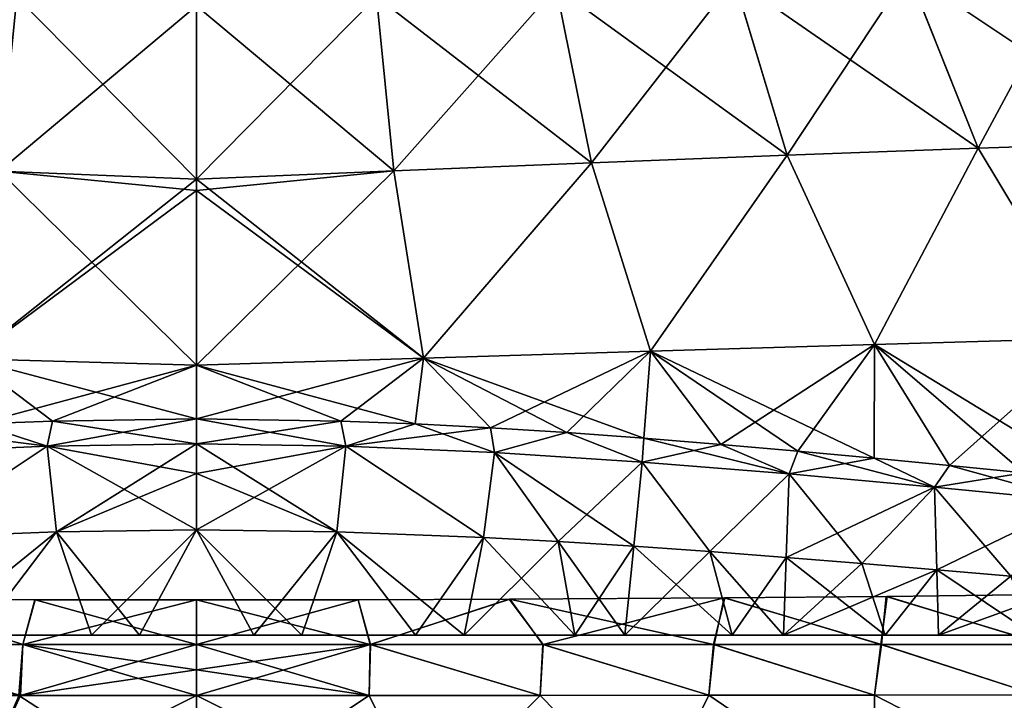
# Model space of a CAD drawing. Header units: millimetres. Extents: x -142 to 142, y -43 to 80.
# Tile 66 of 95: x -9 to 42, y 7 to 42. Entities that reach past the tile are written whole.
import ezdxf

# ---------------------------------------------------------------- set-up
doc = ezdxf.new("R2010")
doc.units = ezdxf.units.MM
doc.header["$LTSCALE"] = 52.148148
for name, color, linetype in [('1', 7, 'CONTINUOUS'), ('11', 7, 'CONTINUOUS'), ('12', 7, 'CONTINUOUS'), ('13', 7, 'CONTINUOUS'), ('14', 7, 'CONTINUOUS'), ('15', 7, 'CONTINUOUS'), ('154', 7, 'CONTINUOUS'), ('155', 7, 'CONTINUOUS'), ('157', 7, 'CONTINUOUS'), ('158', 7, 'CONTINUOUS'), ('16', 7, 'CONTINUOUS'), ('160', 7, 'CONTINUOUS'), ('161', 7, 'CONTINUOUS'), ('163', 7, 'CONTINUOUS'), ('164', 7, 'CONTINUOUS'), ('175', 7, 'CONTINUOUS'), ('176', 7, 'CONTINUOUS'), ('177', 7, 'CONTINUOUS'), ('198', 7, 'CONTINUOUS'), ('2', 7, 'CONTINUOUS'), ('3', 7, 'CONTINUOUS'), ('4', 7, 'CONTINUOUS')]:
    doc.layers.add(name, color=color, linetype=linetype)

msp = doc.modelspace()

# ---------------------------------------------------------------- linework, layer by layer
at = {"layer": '1', "color": 254, "linetype": 'Continuous', "true_color": 0xb0e0e6}
for points in [[(46.07, 45.04, -50.131), (40.94, 35.477, -58.067), (37.263, 44.708, -53.169), (46.07, 45.04, -50.131)], [(50.616, 35.796, -54.8), (40.94, 35.477, -58.067), (46.07, 45.04, -50.131), (50.616, 35.796, -54.8)], [(37.263, 44.708, -53.169), (30.926, 35.112, -60.715), (28.152, 44.321, -55.654), (37.263, 44.708, -53.169)], [(40.94, 35.477, -58.067), (30.926, 35.112, -60.715), (37.263, 44.708, -53.169), (40.94, 35.477, -58.067)], [(18.837, 43.891, -57.551), (10.339, 34.295, -64.007), (9.419, 43.428, -58.831), (18.837, 43.891, -57.551)], [(20.687, 34.714, -62.706), (10.339, 34.295, -64.007), (18.837, 43.891, -57.551), (20.687, 34.714, -62.706)], [(28.152, 44.321, -55.654), (20.687, 34.714, -62.706), (18.837, 43.891, -57.551), (28.152, 44.321, -55.654)], [(30.926, 35.112, -60.715), (20.687, 34.714, -62.706), (28.152, 44.321, -55.654), (30.926, 35.112, -60.715)], [(9.419, 43.428, -58.831), (0, 33.867, -64.589), (0, 42.946, -59.468), (9.419, 43.428, -58.831)], [(10.339, 34.295, -64.007), (0, 33.867, -64.589), (9.419, 43.428, -58.831), (10.339, 34.295, -64.007)], [(40.94, 35.477, -58.067), (50.616, 35.796, -54.8), (46.929, 25.53, -61.425), (40.94, 35.477, -58.067)], [(20.687, 34.714, -62.706), (30.926, 35.112, -60.715), (23.769, 24.858, -66.868), (20.687, 34.714, -62.706)], [(23.769, 24.858, -66.868), (30.926, 35.112, -60.715), (35.503, 25.208, -64.548), (23.769, 24.858, -66.868)], [(30.926, 35.112, -60.715), (40.94, 35.477, -58.067), (35.503, 25.208, -64.548), (30.926, 35.112, -60.715)], [(35.503, 25.208, -64.548), (40.94, 35.477, -58.067), (46.929, 25.53, -61.425), (35.503, 25.208, -64.548)], [(10.339, 34.295, -64.007), (20.687, 34.714, -62.706), (11.882, 24.493, -68.343), (10.339, 34.295, -64.007)], [(11.882, 24.493, -68.343), (20.687, 34.714, -62.706), (23.769, 24.858, -66.868), (11.882, 24.493, -68.343)], [(0, 33.867, -64.589), (10.339, 34.295, -64.007), (0, 33.266, -64.889), (0, 33.867, -64.589)], [(0, 33.266, -64.889), (10.339, 34.295, -64.007), (0, 24.127, -68.936), (0, 33.266, -64.889)], [(0, 24.127, -68.936), (10.339, 34.295, -64.007), (11.882, 24.493, -68.343), (0, 24.127, -68.936)], [(35.503, 25.208, -64.548), (46.929, 25.53, -61.425), (39.433, 18.873, -66.179), (35.503, 25.208, -64.548)], [(39.433, 18.873, -66.179), (46.929, 25.53, -61.425), (43.32, 18.491, -65.348), (39.433, 18.873, -66.179)], [(11.882, 24.493, -68.343), (23.769, 24.858, -66.868), (15.397, 20.842, -69.442), (11.882, 24.493, -68.343)], [(15.397, 20.842, -69.442), (23.769, 24.858, -66.868), (19.395, 20.592, -69.109), (15.397, 20.842, -69.442)], [(19.395, 20.592, -69.109), (23.769, 24.858, -66.868), (23.422, 20.301, -68.692), (19.395, 20.592, -69.109)], [(23.422, 20.301, -68.692), (23.769, 24.858, -66.868), (27.459, 19.975, -68.19), (23.422, 20.301, -68.692)], [(23.769, 24.858, -66.868), (35.503, 25.208, -64.548), (27.459, 19.975, -68.19), (23.769, 24.858, -66.868)], [(27.459, 19.975, -68.19), (35.503, 25.208, -64.548), (31.486, 19.623, -67.603), (27.459, 19.975, -68.19)], [(31.486, 19.623, -67.603), (35.503, 25.208, -64.548), (35.483, 19.253, -66.932), (31.486, 19.623, -67.603)], [(35.483, 19.253, -66.932), (35.503, 25.208, -64.548), (39.433, 18.873, -66.179), (35.483, 19.253, -66.932)], [(0, 24.127, -68.936), (11.882, 24.493, -68.343), (0, 21.315, -70.002), (0, 24.127, -68.936)], [(0, 21.315, -70.002), (11.882, 24.493, -68.343), (7.55, 21.193, -69.868), (0, 21.315, -70.002)], [(7.55, 21.193, -69.868), (11.882, 24.493, -68.343), (11.443, 21.044, -69.694), (7.55, 21.193, -69.868)], [(11.443, 21.044, -69.694), (11.882, 24.493, -68.343), (15.397, 20.842, -69.442), (11.443, 21.044, -69.694)]]:
    msp.add_3dface(points, dxfattribs=at)
at = {"layer": '11', "color": 254, "linetype": 'Continuous', "true_color": 0xb0e0e6}
for points in [[(-7.346, 15.399, -71.058), (0, 15.502, -71.188), (-2.989, 9.986, -71.454), (-7.346, 15.399, -71.058)], [(-2.989, 9.986, -71.454), (0, 15.502, -71.188), (5.513, 9.986, -71.401), (-2.989, 9.986, -71.454)], [(0, 15.502, -71.188), (7.346, 15.399, -71.058), (5.513, 9.986, -71.401), (0, 15.502, -71.188)], [(-15.019, 15.101, -70.645), (-7.346, 15.399, -71.058), (-11.457, 9.986, -71.15), (-15.019, 15.101, -70.645)], [(-11.457, 9.986, -71.15), (-7.346, 15.399, -71.058), (-2.989, 9.986, -71.454), (-11.457, 9.986, -71.15)], [(5.513, 9.986, -71.401), (7.346, 15.399, -71.058), (14.017, 9.986, -70.987), (5.513, 9.986, -71.401)], [(7.346, 15.399, -71.058), (15.019, 15.101, -70.645), (14.017, 9.986, -70.987), (7.346, 15.399, -71.058)], [(15.019, 15.101, -70.645), (18.943, 14.889, -70.321), (14.017, 9.986, -70.987), (15.019, 15.101, -70.645)], [(14.017, 9.986, -70.987), (18.943, 14.889, -70.321), (22.43, 9.986, -70.215), (14.017, 9.986, -70.987)], [(18.943, 14.889, -70.321), (22.905, 14.64, -69.915), (22.43, 9.986, -70.215), (18.943, 14.889, -70.321)], [(22.905, 14.64, -69.915), (26.889, 14.361, -69.425), (22.43, 9.986, -70.215), (22.905, 14.64, -69.915)], [(22.43, 9.986, -70.215), (26.889, 14.361, -69.425), (30.746, 9.986, -69.087), (22.43, 9.986, -70.215)], [(26.889, 14.361, -69.425), (30.875, 14.058, -68.85), (30.746, 9.986, -69.087), (26.889, 14.361, -69.425)], [(30.875, 14.058, -68.85), (34.843, 13.738, -68.193), (30.746, 9.986, -69.087), (30.875, 14.058, -68.85)], [(34.843, 13.738, -68.193), (38.775, 13.408, -67.453), (30.746, 9.986, -69.087), (34.843, 13.738, -68.193)], [(30.746, 9.986, -69.087), (38.775, 13.408, -67.453), (38.852, 9.986, -67.621), (30.746, 9.986, -69.087)], [(38.775, 13.408, -67.453), (42.655, 13.073, -66.636), (38.852, 9.986, -67.621), (38.775, 13.408, -67.453)], [(42.655, 13.073, -66.636), (46.469, 12.74, -65.743), (38.852, 9.986, -67.621), (42.655, 13.073, -66.636)], [(38.852, 9.986, -67.621), (46.469, 12.74, -65.743), (46.763, 9.986, -65.818), (38.852, 9.986, -67.621)]]:
    msp.add_3dface(points, dxfattribs=at)
at = {"layer": '12', "color": 254, "linetype": 'Continuous', "true_color": 0xb0e0e6}
for points in [[(-7.346, 15.399, 71.058), (-5.513, 9.986, 71.401), (0, 15.502, 71.188), (-7.346, 15.399, 71.058)], [(-5.513, 9.986, 71.401), (2.989, 9.986, 71.454), (0, 15.502, 71.188), (-5.513, 9.986, 71.401)], [(0, 15.502, 71.188), (2.989, 9.986, 71.454), (7.347, 15.399, 71.058), (0, 15.502, 71.188)], [(-15.019, 15.101, 70.645), (-14.017, 9.986, 70.987), (-7.346, 15.399, 71.058), (-15.019, 15.101, 70.645)], [(-14.017, 9.986, 70.987), (-5.513, 9.986, 71.401), (-7.346, 15.399, 71.058), (-14.017, 9.986, 70.987)], [(2.989, 9.986, 71.454), (11.457, 9.986, 71.15), (7.347, 15.399, 71.058), (2.989, 9.986, 71.454)], [(7.347, 15.399, 71.058), (11.457, 9.986, 71.15), (15.02, 15.101, 70.645), (7.347, 15.399, 71.058)], [(11.457, 9.986, 71.15), (19.815, 9.986, 70.494), (15.02, 15.101, 70.645), (11.457, 9.986, 71.15)], [(15.02, 15.101, 70.645), (19.815, 9.986, 70.494), (18.944, 14.889, 70.321), (15.02, 15.101, 70.645)], [(18.944, 14.889, 70.321), (19.815, 9.986, 70.494), (22.906, 14.64, 69.915), (18.944, 14.889, 70.321)], [(19.815, 9.986, 70.494), (28.051, 9.986, 69.493), (22.906, 14.64, 69.915), (19.815, 9.986, 70.494)], [(22.906, 14.64, 69.915), (28.051, 9.986, 69.493), (26.89, 14.361, 69.425), (22.906, 14.64, 69.915)], [(26.89, 14.361, 69.425), (28.051, 9.986, 69.493), (30.876, 14.058, 68.85), (26.89, 14.361, 69.425)], [(28.051, 9.986, 69.493), (36.066, 9.986, 68.167), (30.876, 14.058, 68.85), (28.051, 9.986, 69.493)], [(30.876, 14.058, 68.85), (36.066, 9.986, 68.167), (34.843, 13.738, 68.193), (30.876, 14.058, 68.85)], [(34.843, 13.738, 68.193), (36.066, 9.986, 68.167), (38.775, 13.407, 67.453), (34.843, 13.738, 68.193)], [(36.066, 9.986, 68.167), (43.866, 9.986, 66.522), (38.775, 13.407, 67.453), (36.066, 9.986, 68.167)], [(38.775, 13.407, 67.453), (43.866, 9.986, 66.522), (42.656, 13.073, 66.635), (38.775, 13.407, 67.453)]]:
    msp.add_3dface(points, dxfattribs=at)
at = {"layer": '13', "color": 254, "linetype": 'Continuous', "true_color": 0xb0e0e6}
for points in [[(0, 21.315, 70.002), (0, 20.006, 70.429), (7.82, 19.882, 70.284), (0, 21.315, 70.002)], [(7.551, 21.193, 69.868), (0, 21.315, 70.002), (7.82, 19.882, 70.284), (7.551, 21.193, 69.868)], [(11.444, 21.044, 69.694), (7.551, 21.193, 69.868), (7.82, 19.882, 70.284), (11.444, 21.044, 69.694)], [(11.444, 21.044, 69.694), (7.82, 19.882, 70.284), (15.606, 19.545, 69.846), (11.444, 21.044, 69.694)], [(15.398, 20.842, 69.442), (11.444, 21.044, 69.694), (15.606, 19.545, 69.846), (15.398, 20.842, 69.442)], [(19.396, 20.592, 69.108), (15.398, 20.842, 69.442), (15.606, 19.545, 69.846), (19.396, 20.592, 69.108)], [(19.396, 20.592, 69.108), (15.606, 19.545, 69.846), (23.346, 19.046, 69.114), (19.396, 20.592, 69.108)], [(23.422, 20.301, 68.692), (19.396, 20.592, 69.108), (23.346, 19.046, 69.114), (23.422, 20.301, 68.692)], [(23.422, 20.301, 68.692), (23.346, 19.046, 69.114), (31.031, 18.43, 68.08), (23.422, 20.301, 68.692)], [(27.459, 19.975, 68.19), (23.422, 20.301, 68.692), (31.031, 18.43, 68.08), (27.459, 19.975, 68.19)], [(0, 18.453, 70.811), (7.347, 15.399, 71.058), (0, 20.006, 70.429), (0, 18.453, 70.811)], [(0, 20.006, 70.429), (7.347, 15.399, 71.058), (7.82, 19.882, 70.284), (0, 20.006, 70.429)], [(7.347, 15.399, 71.058), (15.02, 15.101, 70.645), (7.82, 19.882, 70.284), (7.347, 15.399, 71.058)], [(7.82, 19.882, 70.284), (15.02, 15.101, 70.645), (15.606, 19.545, 69.846), (7.82, 19.882, 70.284)], [(31.487, 19.623, 67.602), (27.459, 19.975, 68.19), (31.031, 18.43, 68.08), (31.487, 19.623, 67.602)], [(31.487, 19.623, 67.602), (31.031, 18.43, 68.08), (38.652, 17.739, 66.737), (31.487, 19.623, 67.602)], [(35.484, 19.253, 66.932), (31.487, 19.623, 67.602), (38.652, 17.739, 66.737), (35.484, 19.253, 66.932)], [(15.02, 15.101, 70.645), (18.944, 14.889, 70.321), (15.606, 19.545, 69.846), (15.02, 15.101, 70.645)], [(15.606, 19.545, 69.846), (22.906, 14.64, 69.915), (23.346, 19.046, 69.114), (15.606, 19.545, 69.846)], [(18.944, 14.889, 70.321), (22.906, 14.64, 69.915), (15.606, 19.545, 69.846), (18.944, 14.889, 70.321)], [(39.433, 18.873, 66.179), (35.484, 19.253, 66.932), (38.652, 17.739, 66.737), (39.433, 18.873, 66.179)], [(22.906, 14.64, 69.915), (26.89, 14.361, 69.425), (23.346, 19.046, 69.114), (22.906, 14.64, 69.915)], [(23.346, 19.046, 69.114), (26.89, 14.361, 69.425), (31.031, 18.43, 68.08), (23.346, 19.046, 69.114)], [(39.433, 18.873, 66.179), (38.652, 17.739, 66.737), (46.199, 17.011, 65.073), (39.433, 18.873, 66.179)], [(43.321, 18.491, 65.348), (39.433, 18.873, 66.179), (46.199, 17.011, 65.073), (43.321, 18.491, 65.348)], [(0, 15.502, 71.188), (7.347, 15.399, 71.058), (0, 18.453, 70.811), (0, 15.502, 71.188)], [(26.89, 14.361, 69.425), (30.876, 14.058, 68.85), (31.031, 18.43, 68.08), (26.89, 14.361, 69.425)], [(30.876, 14.058, 68.85), (34.843, 13.738, 68.193), (31.031, 18.43, 68.08), (30.876, 14.058, 68.85)], [(31.031, 18.43, 68.08), (34.843, 13.738, 68.193), (38.652, 17.739, 66.737), (31.031, 18.43, 68.08)], [(34.843, 13.738, 68.193), (38.775, 13.407, 67.453), (38.652, 17.739, 66.737), (34.843, 13.738, 68.193)], [(38.775, 13.407, 67.453), (42.656, 13.073, 66.635), (38.652, 17.739, 66.737), (38.775, 13.407, 67.453)], [(38.652, 17.739, 66.737), (42.656, 13.073, 66.635), (46.199, 17.011, 65.073), (38.652, 17.739, 66.737)]]:
    msp.add_3dface(points, dxfattribs=at)
at = {"layer": '14', "color": 254, "linetype": 'Continuous', "true_color": 0xb0e0e6}
for points in [[(-7.55, 21.193, 69.868), (-11.443, 21.044, 69.694), (-7.82, 19.882, 70.284), (-7.55, 21.193, 69.868)], [(0, 20.006, 70.429), (-7.55, 21.193, 69.868), (-7.82, 19.882, 70.284), (0, 20.006, 70.429)], [(0, 21.315, 70.002), (-7.55, 21.193, 69.868), (0, 20.006, 70.429), (0, 21.315, 70.002)], [(-7.82, 19.882, 70.284), (-15.397, 20.842, 69.442), (-15.606, 19.545, 69.846), (-7.82, 19.882, 70.284)], [(-11.443, 21.044, 69.694), (-15.397, 20.842, 69.442), (-7.82, 19.882, 70.284), (-11.443, 21.044, 69.694)], [(-15.019, 15.101, 70.645), (-7.82, 19.882, 70.284), (-15.606, 19.545, 69.846), (-15.019, 15.101, 70.645)], [(-15.019, 15.101, 70.645), (-7.346, 15.399, 71.058), (-7.82, 19.882, 70.284), (-15.019, 15.101, 70.645)], [(0, 18.453, 70.811), (0, 20.006, 70.429), (-7.82, 19.882, 70.284), (0, 18.453, 70.811)], [(0, 15.502, 71.188), (0, 18.453, 70.811), (-7.82, 19.882, 70.284), (0, 15.502, 71.188)], [(-7.346, 15.399, 71.058), (0, 15.502, 71.188), (-7.82, 19.882, 70.284), (-7.346, 15.399, 71.058)]]:
    msp.add_3dface(points, dxfattribs=at)
at = {"layer": '15', "color": 254, "linetype": 'Continuous', "true_color": 0xb0e0e6}
for points in [[(-11.443, 21.044, -69.694), (-7.55, 21.193, -69.868), (-7.82, 19.882, -70.284), (-11.443, 21.044, -69.694)], [(0, 21.315, -70.002), (0, 20.006, -70.429), (-7.82, 19.882, -70.284), (0, 21.315, -70.002)], [(-7.55, 21.193, -69.868), (0, 21.315, -70.002), (-7.82, 19.882, -70.284), (-7.55, 21.193, -69.868)], [(-11.443, 21.044, -69.694), (-7.82, 19.882, -70.284), (-15.606, 19.545, -69.846), (-11.443, 21.044, -69.694)], [(-7.82, 19.882, -70.284), (-15.019, 15.101, -70.645), (-15.606, 19.545, -69.846), (-7.82, 19.882, -70.284)], [(-7.346, 15.399, -71.058), (-15.019, 15.101, -70.645), (-7.82, 19.882, -70.284), (-7.346, 15.399, -71.058)], [(0, 20.006, -70.429), (-7.346, 15.399, -71.058), (-7.82, 19.882, -70.284), (0, 20.006, -70.429)], [(0, 18.453, -70.811), (-7.346, 15.399, -71.058), (0, 20.006, -70.429), (0, 18.453, -70.811)], [(0, 15.502, -71.188), (-7.346, 15.399, -71.058), (0, 18.453, -70.811), (0, 15.502, -71.188)]]:
    msp.add_3dface(points, dxfattribs=at)
at = {"layer": '154', "color": 7, "linetype": 'Continuous', "true_color": 0xe0f2ff}
for points in [[(9.097, 9.5, 77.321), (0, 9.5, 77.5), (9.032, 6.829, 77.89), (9.097, 9.5, 77.321)], [(9.032, 6.829, 77.89), (0, 9.5, 77.5), (0, 8.165, 77.787), (9.032, 6.829, 77.89)], [(18.001, 6.833, 77.368), (9.097, 9.5, 77.321), (9.032, 6.829, 77.89), (18.001, 6.833, 77.368)], [(18.14, 9.5, 76.787), (9.097, 9.5, 77.321), (18.001, 6.833, 77.368), (18.14, 9.5, 76.787)], [(26.834, 6.839, 76.508), (18.14, 9.5, 76.787), (18.001, 6.833, 77.368), (26.834, 6.839, 76.508)], [(27.074, 9.5, 75.902), (18.14, 9.5, 76.787), (26.834, 6.839, 76.508), (27.074, 9.5, 75.902)], [(35.515, 6.847, 75.318), (27.074, 9.5, 75.902), (26.834, 6.839, 76.508), (35.515, 6.847, 75.318)], [(35.845, 9.5, 74.676), (27.074, 9.5, 75.902), (35.515, 6.847, 75.318), (35.845, 9.5, 74.676)], [(43.978, 6.856, 73.813), (35.845, 9.5, 74.676), (35.515, 6.847, 75.318), (43.978, 6.856, 73.813)], [(44.401, 9.5, 73.122), (35.845, 9.5, 74.676), (43.978, 6.856, 73.813), (44.401, 9.5, 73.122)], [(0, 6.828, 78.065), (9.032, 6.829, 77.89), (0, 8.165, 77.787), (0, 6.828, 78.065)]]:
    msp.add_3dface(points, dxfattribs=at)
at = {"layer": '155', "color": 7, "linetype": 'Continuous', "true_color": 0xe0f2ff}
for points in [[(9.032, 6.829, 77.89), (0, 6.828, 78.065), (11.965, 0.828, 78.893), (9.032, 6.829, 77.89)], [(11.965, 0.828, 78.893), (0, 6.828, 78.065), (0, 0.808, 79.198), (11.965, 0.828, 78.893)], [(18.001, 6.833, 77.368), (9.032, 6.829, 77.89), (11.965, 0.828, 78.893), (18.001, 6.833, 77.368)], [(23.851, 0.856, 77.986), (18.001, 6.833, 77.368), (11.965, 0.828, 78.893), (23.851, 0.856, 77.986)], [(26.834, 6.839, 76.508), (18.001, 6.833, 77.368), (23.851, 0.856, 77.986), (26.834, 6.839, 76.508)], [(35.567, 0.89, 76.484), (26.834, 6.839, 76.508), (23.851, 0.856, 77.986), (35.567, 0.89, 76.484)], [(35.515, 6.847, 75.318), (26.834, 6.839, 76.508), (35.567, 0.89, 76.484), (35.515, 6.847, 75.318)], [(43.978, 6.856, 73.813), (35.515, 6.847, 75.318), (47.022, 0.929, 74.399), (43.978, 6.856, 73.813)], [(47.022, 0.929, 74.399), (35.515, 6.847, 75.318), (35.567, 0.89, 76.484), (47.022, 0.929, 74.399)]]:
    msp.add_3dface(points, dxfattribs=at)
at = {"layer": '157', "color": 7, "linetype": 'Continuous', "true_color": 0xe0f2ff}
for points in [[(0, 6.828, -78.065), (9.107, 9.5, -77.321), (9.032, 6.829, -77.89), (0, 6.828, -78.065)], [(0, 8.165, -77.787), (9.107, 9.5, -77.321), (0, 6.828, -78.065), (0, 8.165, -77.787)], [(0, 9.5, -77.5), (9.107, 9.5, -77.321), (0, 8.165, -77.787), (0, 9.5, -77.5)], [(9.032, 6.829, -77.89), (9.107, 9.5, -77.321), (18.001, 6.833, -77.368), (9.032, 6.829, -77.89)], [(9.107, 9.5, -77.321), (18.159, 9.5, -76.785), (18.001, 6.833, -77.368), (9.107, 9.5, -77.321)], [(18.001, 6.833, -77.368), (18.159, 9.5, -76.785), (26.835, 6.839, -76.508), (18.001, 6.833, -77.368)], [(18.159, 9.5, -76.785), (27.102, 9.5, -75.899), (26.835, 6.839, -76.508), (18.159, 9.5, -76.785)], [(26.835, 6.839, -76.508), (27.102, 9.5, -75.899), (35.515, 6.847, -75.318), (26.835, 6.839, -76.508)], [(27.102, 9.5, -75.899), (35.881, 9.5, -74.67), (35.515, 6.847, -75.318), (27.102, 9.5, -75.899)], [(35.515, 6.847, -75.318), (35.881, 9.5, -74.67), (43.979, 6.856, -73.813), (35.515, 6.847, -75.318)], [(35.881, 9.5, -74.67), (44.445, 9.5, -73.113), (43.979, 6.856, -73.813), (35.881, 9.5, -74.67)]]:
    msp.add_3dface(points, dxfattribs=at)
at = {"layer": '158', "color": 7, "linetype": 'Continuous', "true_color": 0xe0f2ff}
for points in [[(0, 0.808, -79.198), (9.032, 6.829, -77.89), (11.965, 0.828, -78.893), (0, 0.808, -79.198)], [(0, 6.828, -78.065), (9.032, 6.829, -77.89), (0, 0.808, -79.198), (0, 6.828, -78.065)], [(9.032, 6.829, -77.89), (18.001, 6.833, -77.368), (11.965, 0.828, -78.893), (9.032, 6.829, -77.89)], [(11.965, 0.828, -78.893), (18.001, 6.833, -77.368), (23.851, 0.856, -77.986), (11.965, 0.828, -78.893)], [(18.001, 6.833, -77.368), (26.835, 6.839, -76.508), (23.851, 0.856, -77.986), (18.001, 6.833, -77.368)], [(23.851, 0.856, -77.986), (26.835, 6.839, -76.508), (35.567, 0.89, -76.484), (23.851, 0.856, -77.986)], [(26.835, 6.839, -76.508), (35.515, 6.847, -75.318), (35.567, 0.89, -76.484), (26.835, 6.839, -76.508)], [(35.515, 6.847, -75.318), (43.979, 6.856, -73.813), (35.567, 0.89, -76.484), (35.515, 6.847, -75.318)], [(35.567, 0.89, -76.484), (43.979, 6.856, -73.813), (47.022, 0.929, -74.399), (35.567, 0.89, -76.484)]]:
    msp.add_3dface(points, dxfattribs=at)
at = {"layer": '16', "color": 254, "linetype": 'Continuous', "true_color": 0xb0e0e6}
for points in [[(0, 21.315, -70.002), (7.55, 21.193, -69.868), (0, 20.006, -70.429), (0, 21.315, -70.002)], [(0, 20.006, -70.429), (7.55, 21.193, -69.868), (7.82, 19.882, -70.284), (0, 20.006, -70.429)], [(7.55, 21.193, -69.868), (11.443, 21.044, -69.694), (7.82, 19.882, -70.284), (7.55, 21.193, -69.868)], [(11.443, 21.044, -69.694), (15.397, 20.842, -69.442), (7.82, 19.882, -70.284), (11.443, 21.044, -69.694)], [(7.82, 19.882, -70.284), (15.397, 20.842, -69.442), (15.606, 19.545, -69.846), (7.82, 19.882, -70.284)], [(15.397, 20.842, -69.442), (19.395, 20.592, -69.109), (15.606, 19.545, -69.846), (15.397, 20.842, -69.442)], [(15.606, 19.545, -69.846), (19.395, 20.592, -69.109), (23.346, 19.046, -69.114), (15.606, 19.545, -69.846)], [(19.395, 20.592, -69.109), (23.422, 20.301, -68.692), (23.346, 19.046, -69.114), (19.395, 20.592, -69.109)], [(23.422, 20.301, -68.692), (27.459, 19.975, -68.19), (23.346, 19.046, -69.114), (23.422, 20.301, -68.692)], [(0, 18.453, -70.811), (0, 20.006, -70.429), (7.82, 19.882, -70.284), (0, 18.453, -70.811)], [(0, 15.502, -71.188), (0, 18.453, -70.811), (7.82, 19.882, -70.284), (0, 15.502, -71.188)], [(7.346, 15.399, -71.058), (0, 15.502, -71.188), (7.82, 19.882, -70.284), (7.346, 15.399, -71.058)], [(15.019, 15.101, -70.645), (7.346, 15.399, -71.058), (7.82, 19.882, -70.284), (15.019, 15.101, -70.645)], [(15.019, 15.101, -70.645), (7.82, 19.882, -70.284), (15.606, 19.545, -69.846), (15.019, 15.101, -70.645)], [(23.346, 19.046, -69.114), (27.459, 19.975, -68.19), (31.031, 18.43, -68.08), (23.346, 19.046, -69.114)], [(27.459, 19.975, -68.19), (31.486, 19.623, -67.603), (31.031, 18.43, -68.08), (27.459, 19.975, -68.19)], [(31.486, 19.623, -67.603), (35.483, 19.253, -66.932), (31.031, 18.43, -68.08), (31.486, 19.623, -67.603)], [(18.943, 14.889, -70.321), (15.019, 15.101, -70.645), (15.606, 19.545, -69.846), (18.943, 14.889, -70.321)], [(18.943, 14.889, -70.321), (15.606, 19.545, -69.846), (23.346, 19.046, -69.114), (18.943, 14.889, -70.321)], [(31.031, 18.43, -68.08), (35.483, 19.253, -66.932), (38.652, 17.739, -66.737), (31.031, 18.43, -68.08)], [(35.483, 19.253, -66.932), (39.433, 18.873, -66.179), (38.652, 17.739, -66.737), (35.483, 19.253, -66.932)], [(22.905, 14.64, -69.915), (18.943, 14.889, -70.321), (23.346, 19.046, -69.114), (22.905, 14.64, -69.915)], [(26.889, 14.361, -69.425), (22.905, 14.64, -69.915), (23.346, 19.046, -69.114), (26.889, 14.361, -69.425)], [(26.889, 14.361, -69.425), (23.346, 19.046, -69.114), (31.031, 18.43, -68.08), (26.889, 14.361, -69.425)], [(39.433, 18.873, -66.179), (43.32, 18.491, -65.348), (38.652, 17.739, -66.737), (39.433, 18.873, -66.179)], [(30.875, 14.058, -68.85), (26.889, 14.361, -69.425), (31.031, 18.43, -68.08), (30.875, 14.058, -68.85)], [(30.875, 14.058, -68.85), (31.031, 18.43, -68.08), (38.652, 17.739, -66.737), (30.875, 14.058, -68.85)], [(38.652, 17.739, -66.737), (43.32, 18.491, -65.348), (46.199, 17.011, -65.073), (38.652, 17.739, -66.737)], [(34.843, 13.738, -68.193), (30.875, 14.058, -68.85), (38.652, 17.739, -66.737), (34.843, 13.738, -68.193)], [(38.775, 13.408, -67.453), (34.843, 13.738, -68.193), (38.652, 17.739, -66.737), (38.775, 13.408, -67.453)], [(38.775, 13.408, -67.453), (38.652, 17.739, -66.737), (46.199, 17.011, -65.073), (38.775, 13.408, -67.453)], [(42.655, 13.073, -66.636), (38.775, 13.408, -67.453), (46.199, 17.011, -65.073), (42.655, 13.073, -66.636)]]:
    msp.add_3dface(points, dxfattribs=at)
at = {"layer": '160', "color": 7, "linetype": 'Continuous', "true_color": 0xe0f2ff}
for points in [[(-9.107, 9.5, 77.321), (-18.159, 9.5, 76.785), (-9.315, 6.829, 77.879), (-9.107, 9.5, 77.321)], [(0, 6.828, 78.065), (-9.107, 9.5, 77.321), (-9.315, 6.829, 77.879), (0, 6.828, 78.065)], [(0, 8.165, 77.787), (0, 9.5, 77.5), (-9.107, 9.5, 77.321), (0, 8.165, 77.787)], [(0, 6.828, 78.065), (0, 8.165, 77.787), (-9.107, 9.5, 77.321), (0, 6.828, 78.065)]]:
    msp.add_3dface(points, dxfattribs=at)
at = {"layer": '161', "color": 7, "linetype": 'Continuous', "true_color": 0xe0f2ff}
for points in [[(0, 0.808, 79.198), (-9.315, 6.829, 77.879), (-11.965, 0.828, 78.893), (0, 0.808, 79.198)], [(0, 0.808, 79.198), (0, 6.828, 78.065), (-9.315, 6.829, 77.879), (0, 0.808, 79.198)]]:
    msp.add_3dface(points, dxfattribs=at)
at = {"layer": '163', "color": 7, "linetype": 'Continuous', "true_color": 0xe0f2ff}
for points in [[(-18.383, 6.833, -77.338), (-18.159, 9.5, -76.785), (-9.225, 6.829, -77.882), (-18.383, 6.833, -77.338)], [(-18.159, 9.5, -76.785), (-9.107, 9.5, -77.321), (-9.225, 6.829, -77.882), (-18.159, 9.5, -76.785)], [(-9.107, 9.5, -77.321), (0, 9.5, -77.5), (-9.225, 6.829, -77.882), (-9.107, 9.5, -77.321)], [(0, 9.5, -77.5), (0, 8.165, -77.787), (-9.225, 6.829, -77.882), (0, 9.5, -77.5)], [(0, 8.165, -77.787), (0, 6.828, -78.065), (-9.225, 6.829, -77.882), (0, 8.165, -77.787)]]:
    msp.add_3dface(points, dxfattribs=at)
at = {"layer": '164', "color": 7, "linetype": 'Continuous', "true_color": 0xe0f2ff}
for points in [[(-18.383, 6.833, -77.338), (-9.225, 6.829, -77.882), (-11.965, 0.828, -78.893), (-18.383, 6.833, -77.338)], [(-9.225, 6.829, -77.882), (0, 6.828, -78.065), (-11.965, 0.828, -78.893), (-9.225, 6.829, -77.882)], [(0, 6.828, -78.065), (0, 0.808, -79.198), (-11.965, 0.828, -78.893), (0, 6.828, -78.065)]]:
    msp.add_3dface(points, dxfattribs=at)
at = {"layer": '175', "color": 7, "linetype": 'Continuous', "true_color": 0xe0f2ff}
for points in [[(8.471, 11.841, 72.321), (9.097, 9.5, 77.321), (16.401, 11.868, 71.826), (8.471, 11.841, 72.321)], [(9.097, 9.5, 77.321), (18.14, 9.5, 76.787), (16.401, 11.868, 71.826), (9.097, 9.5, 77.321)], [(16.401, 11.868, 71.826), (27.074, 9.5, 75.902), (27.669, 11.938, 70.563), (16.401, 11.868, 71.826)], [(18.14, 9.5, 76.787), (27.074, 9.5, 75.902), (16.401, 11.868, 71.826), (18.14, 9.5, 76.787)], [(27.074, 9.5, 75.902), (35.845, 9.5, 74.676), (27.669, 11.938, 70.563), (27.074, 9.5, 75.902)], [(27.669, 11.938, 70.563), (35.845, 9.5, 74.676), (36.173, 12.015, 69.156), (27.669, 11.938, 70.563)], [(35.845, 9.5, 74.676), (44.401, 9.5, 73.122), (36.173, 12.015, 69.156), (35.845, 9.5, 74.676)], [(36.173, 12.015, 69.156), (44.401, 9.5, 73.122), (44.406, 12.114, 67.398), (36.173, 12.015, 69.156)], [(0, 11.832, 72.5), (9.097, 9.5, 77.321), (8.471, 11.841, 72.321), (0, 11.832, 72.5)], [(0, 9.5, 77.5), (9.097, 9.5, 77.321), (0, 11.832, 72.5), (0, 9.5, 77.5)]]:
    msp.add_3dface(points, dxfattribs=at)
at = {"layer": '176', "color": 7, "linetype": 'Continuous', "true_color": 0xe0f2ff}
for points in [[(-18.159, 9.5, 76.785), (-9.107, 9.5, 77.321), (-16.374, 11.868, 71.828), (-18.159, 9.5, 76.785)], [(-16.374, 11.868, 71.828), (-9.107, 9.5, 77.321), (-8.455, 11.841, 72.322), (-16.374, 11.868, 71.828)], [(-9.107, 9.5, 77.321), (0, 9.5, 77.5), (-8.455, 11.841, 72.322), (-9.107, 9.5, 77.321)], [(0, 9.5, 77.5), (0, 11.832, 72.5), (-8.455, 11.841, 72.322), (0, 9.5, 77.5)]]:
    msp.add_3dface(points, dxfattribs=at)
at = {"layer": '177', "color": 7, "linetype": 'Continuous', "true_color": 0xe0f2ff}
for points in [[(-9.107, 9.5, -77.321), (-18.159, 9.5, -76.785), (-16.401, 11.868, -71.826), (-9.107, 9.5, -77.321)], [(-8.471, 11.841, -72.321), (-9.107, 9.5, -77.321), (-16.401, 11.868, -71.826), (-8.471, 11.841, -72.321)], [(0, 11.832, -72.5), (-9.107, 9.5, -77.321), (-8.471, 11.841, -72.321), (0, 11.832, -72.5)], [(0, 9.5, -77.5), (-9.107, 9.5, -77.321), (0, 11.832, -72.5), (0, 9.5, -77.5)]]:
    msp.add_3dface(points, dxfattribs=at)
at = {"layer": '198', "color": 7, "linetype": 'Continuous', "true_color": 0xe0f2ff}
for points in [[(16.374, 11.868, -71.828), (9.107, 9.5, -77.321), (8.455, 11.841, -72.322), (16.374, 11.868, -71.828)], [(18.159, 9.5, -76.785), (9.107, 9.5, -77.321), (16.374, 11.868, -71.828), (18.159, 9.5, -76.785)], [(27.635, 11.937, -70.568), (18.159, 9.5, -76.785), (16.374, 11.868, -71.828), (27.635, 11.937, -70.568)], [(27.102, 9.5, -75.899), (18.159, 9.5, -76.785), (27.635, 11.937, -70.568), (27.102, 9.5, -75.899)], [(35.881, 9.5, -74.67), (27.102, 9.5, -75.899), (27.635, 11.937, -70.568), (35.881, 9.5, -74.67)], [(36.119, 12.015, -69.167), (35.881, 9.5, -74.67), (27.635, 11.937, -70.568), (36.119, 12.015, -69.167)], [(44.445, 9.5, -73.113), (35.881, 9.5, -74.67), (36.119, 12.015, -69.167), (44.445, 9.5, -73.113)], [(44.459, 12.115, -67.385), (44.445, 9.5, -73.113), (36.119, 12.015, -69.167), (44.459, 12.115, -67.385)], [(0, 9.5, -77.5), (0, 11.832, -72.5), (8.455, 11.841, -72.322), (0, 9.5, -77.5)], [(9.107, 9.5, -77.321), (0, 9.5, -77.5), (8.455, 11.841, -72.322), (9.107, 9.5, -77.321)]]:
    msp.add_3dface(points, dxfattribs=at)
at = {"layer": '2', "color": 254, "linetype": 'Continuous', "true_color": 0xb0e0e6}
for points in [[(37.26, 44.714, 53.165), (50.613, 35.803, 54.797), (46.065, 45.048, 50.127), (37.26, 44.714, 53.165)], [(28.15, 44.326, 55.651), (40.938, 35.483, 58.064), (37.26, 44.714, 53.165), (28.15, 44.326, 55.651)], [(40.938, 35.483, 58.064), (50.613, 35.803, 54.797), (37.26, 44.714, 53.165), (40.938, 35.483, 58.064)], [(9.418, 43.43, 58.83), (20.686, 34.717, 62.705), (18.836, 43.894, 57.549), (9.418, 43.43, 58.83)], [(18.836, 43.894, 57.549), (30.925, 35.117, 60.713), (28.15, 44.326, 55.651), (18.836, 43.894, 57.549)], [(20.686, 34.717, 62.705), (30.925, 35.117, 60.713), (18.836, 43.894, 57.549), (20.686, 34.717, 62.705)], [(30.925, 35.117, 60.713), (40.938, 35.483, 58.064), (28.15, 44.326, 55.651), (30.925, 35.117, 60.713)], [(0, 42.946, 59.468), (10.339, 34.296, 64.006), (9.418, 43.43, 58.83), (0, 42.946, 59.468)], [(10.339, 34.296, 64.006), (20.686, 34.717, 62.705), (9.418, 43.43, 58.83), (10.339, 34.296, 64.006)], [(0, 33.867, 64.589), (10.339, 34.296, 64.006), (0, 42.946, 59.468), (0, 33.867, 64.589)], [(40.938, 35.483, 58.064), (46.929, 25.53, 61.425), (50.613, 35.803, 54.797), (40.938, 35.483, 58.064)], [(20.686, 34.717, 62.705), (23.769, 24.858, 66.868), (30.925, 35.117, 60.713), (20.686, 34.717, 62.705)], [(23.769, 24.858, 66.868), (35.503, 25.208, 64.548), (30.925, 35.117, 60.713), (23.769, 24.858, 66.868)], [(30.925, 35.117, 60.713), (35.503, 25.208, 64.548), (40.938, 35.483, 58.064), (30.925, 35.117, 60.713)], [(35.503, 25.208, 64.548), (46.929, 25.53, 61.425), (40.938, 35.483, 58.064), (35.503, 25.208, 64.548)], [(10.339, 34.296, 64.006), (11.882, 24.493, 68.343), (20.686, 34.717, 62.705), (10.339, 34.296, 64.006)], [(11.882, 24.493, 68.343), (23.769, 24.858, 66.868), (20.686, 34.717, 62.705), (11.882, 24.493, 68.343)], [(0, 33.867, 64.589), (11.882, 24.493, 68.343), (10.339, 34.296, 64.006), (0, 33.867, 64.589)], [(0, 33.266, 64.889), (11.882, 24.493, 68.343), (0, 33.867, 64.589), (0, 33.266, 64.889)], [(0, 24.127, 68.936), (11.882, 24.493, 68.343), (0, 33.266, 64.889), (0, 24.127, 68.936)], [(35.503, 25.208, 64.548), (47.129, 18.113, 64.442), (46.929, 25.53, 61.425), (35.503, 25.208, 64.548)], [(11.882, 24.493, 68.343), (23.422, 20.301, 68.692), (23.769, 24.858, 66.868), (11.882, 24.493, 68.343)], [(23.422, 20.301, 68.692), (27.459, 19.975, 68.19), (23.769, 24.858, 66.868), (23.422, 20.301, 68.692)], [(23.769, 24.858, 66.868), (35.484, 19.253, 66.932), (35.503, 25.208, 64.548), (23.769, 24.858, 66.868)], [(31.487, 19.623, 67.602), (35.484, 19.253, 66.932), (23.769, 24.858, 66.868), (31.487, 19.623, 67.602)], [(27.459, 19.975, 68.19), (31.487, 19.623, 67.602), (23.769, 24.858, 66.868), (27.459, 19.975, 68.19)], [(35.484, 19.253, 66.932), (39.433, 18.873, 66.179), (35.503, 25.208, 64.548), (35.484, 19.253, 66.932)], [(43.321, 18.491, 65.348), (47.129, 18.113, 64.442), (35.503, 25.208, 64.548), (43.321, 18.491, 65.348)], [(39.433, 18.873, 66.179), (43.321, 18.491, 65.348), (35.503, 25.208, 64.548), (39.433, 18.873, 66.179)], [(0, 24.127, 68.936), (11.444, 21.044, 69.694), (11.882, 24.493, 68.343), (0, 24.127, 68.936)], [(11.444, 21.044, 69.694), (15.398, 20.842, 69.442), (11.882, 24.493, 68.343), (11.444, 21.044, 69.694)], [(19.396, 20.592, 69.108), (23.422, 20.301, 68.692), (11.882, 24.493, 68.343), (19.396, 20.592, 69.108)], [(15.398, 20.842, 69.442), (19.396, 20.592, 69.108), (11.882, 24.493, 68.343), (15.398, 20.842, 69.442)], [(7.551, 21.193, 69.868), (11.444, 21.044, 69.694), (0, 24.127, 68.936), (7.551, 21.193, 69.868)], [(0, 21.315, 70.002), (7.551, 21.193, 69.868), (0, 24.127, 68.936), (0, 21.315, 70.002)]]:
    msp.add_3dface(points, dxfattribs=at)
at = {"layer": '3', "color": 254, "linetype": 'Continuous', "true_color": 0xb0e0e6}
for points in [[(0, 42.946, -59.468), (-10.34, 34.286, -64.011), (-9.42, 43.414, -58.84), (0, 42.946, -59.468)], [(0, 42.946, -59.468), (0, 33.867, -64.589), (-10.34, 34.286, -64.011), (0, 42.946, -59.468)], [(0, 33.867, -64.589), (-11.884, 24.459, -68.356), (-10.34, 34.286, -64.011), (0, 33.867, -64.589)], [(0, 33.867, -64.589), (0, 33.266, -64.889), (-11.884, 24.459, -68.356), (0, 33.867, -64.589)], [(0, 33.266, -64.889), (0, 24.127, -68.936), (-11.884, 24.459, -68.356), (0, 33.266, -64.889)], [(0, 24.127, -68.936), (-11.443, 21.044, -69.694), (-11.884, 24.459, -68.356), (0, 24.127, -68.936)], [(-11.443, 21.044, -69.694), (0, 24.127, -68.936), (-7.55, 21.193, -69.868), (-11.443, 21.044, -69.694)], [(0, 24.127, -68.936), (0, 21.315, -70.002), (-7.55, 21.193, -69.868), (0, 24.127, -68.936)]]:
    msp.add_3dface(points, dxfattribs=at)
at = {"layer": '4', "color": 254, "linetype": 'Continuous', "true_color": 0xb0e0e6}
for points in [[(-10.339, 34.287, 64.01), (0, 33.867, 64.589), (-9.42, 43.416, 58.839), (-10.339, 34.287, 64.01)], [(0, 33.867, 64.589), (0, 42.946, 59.468), (-9.42, 43.416, 58.839), (0, 33.867, 64.589)], [(0, 24.127, 68.936), (-10.339, 34.287, 64.01), (-11.884, 24.459, 68.356), (0, 24.127, 68.936)], [(0, 24.127, 68.936), (0, 33.266, 64.889), (-10.339, 34.287, 64.01), (0, 24.127, 68.936)], [(0, 33.266, 64.889), (0, 33.867, 64.589), (-10.339, 34.287, 64.01), (0, 33.266, 64.889)], [(-7.55, 21.193, 69.868), (-11.884, 24.459, 68.356), (-11.443, 21.044, 69.694), (-7.55, 21.193, 69.868)], [(0, 21.315, 70.002), (-11.884, 24.459, 68.356), (-7.55, 21.193, 69.868), (0, 21.315, 70.002)], [(0, 21.315, 70.002), (0, 24.127, 68.936), (-11.884, 24.459, 68.356), (0, 21.315, 70.002)]]:
    msp.add_3dface(points, dxfattribs=at)

doc.saveas('drawing.dxf')
